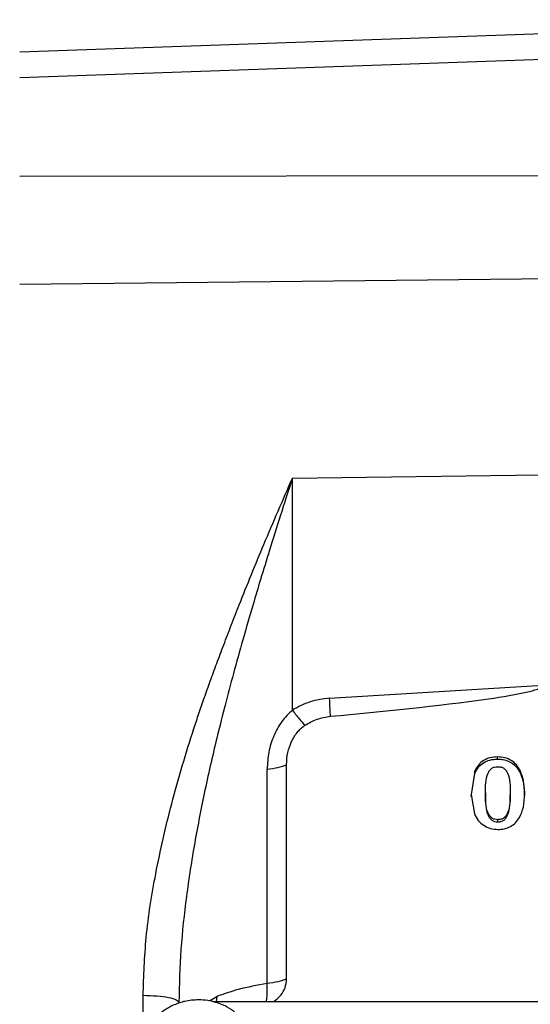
# Model space of a CAD drawing. Header units: inches. Extents: x 0.6 to 16.3, y 0.2 to 11.5.
# Tile 5 of 17: x 3.3 to 4.4, y 6.8 to 8.9. Entities that reach past the tile are written whole.
import ezdxf

# ---------------------------------------------------------------- set-up
doc = ezdxf.new("R2010")
doc.units = ezdxf.units.IN
doc.header["$MEASUREMENT"] = 0
doc.styles.add('SLDTEXTSTYLE0', font='TXT', dxfattribs={"width": 0.75})
doc.dimstyles.new('SLDDIMSTYLE0', dxfattribs={"dimtxt": 0.137795, "dimasz": 0.14, "dimexe": 0, "dimexo": 0.0625, "dimgap": 0.034449, "dimtad": 0, "dimdec": 1, "dimlfac": 1.5, "dimrnd": 1e-09, "dimzin": 12, "dimdsep": 46, "dimtxsty": 'SLDTEXTSTYLE0', "dimblk1": 'CLOSED', "dimblk2": 'CLOSED', "dimsah": 1, "dimcen": 0.09, "dimadec": 0, "dimazin": 3, "dimtfac": 1, "dimtdec": 1, "dimtofl": 0, "dimtmove": 0, "dimatfit": 3, "dimldrblk": 'CLOSED', "dimfxl": 0, "dimfrac": 2, "dimtolj": 1, "dimtzin": 12, "dimarcsym": 0})

# ---------------------------------------------------------------- blocks, each defined once
blk = doc.blocks.new('_Closed')
at = {"color": 0, "linetype": 'ByBlock', "lineweight": -2}
for p, q in [((-1, 0.166667), (0, 0)), ((-1, 0.166667), (-1, -0.166667)), ((0, 0), (-1, -0.166667)), ((0, 0), (-1, 0))]:
    blk.add_line(p, q, dxfattribs=at)
blk = doc.blocks.new('_D_9')
at = {"color": 7, "linetype": 'Continuous', "lineweight": 0}
for p, q in [((2.653, 10.2858), (2.611, 10.2858)), ((2.611, 10.2858), (2.611, 10.067)), ((2.9584, 10.2858), (3.0004, 10.2858)), ((3.0004, 10.2858), (3.0004, 10.067)), ((1.3941, 7.5047), (1.3941, 10.1267)), ((4.8494, 9.9728), (4.8494, 10.1267)), ((1.3941, 10.0873), (2.4902, 10.0873)), ((4.8494, 10.0873), (3.1212, 10.0873)), ((2.611, 10.067), (2.653, 10.067)), ((3.0004, 10.067), (2.9584, 10.067))]:
    blk.add_line(p, q, dxfattribs=at)
at = {"color": 7, "linetype": 'Continuous', "lineweight": 18, "xscale": 0.14, "yscale": 0.14, "rotation": 180.0000000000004}
blk.add_blockref('_Closed', (1.3941, 10.0873), dxfattribs=at)
at = {"color": 7, "linetype": 'Continuous', "lineweight": 18, "xscale": 0.14, "yscale": 0.14}
blk.add_blockref('_Closed', (4.8494, 10.0873), dxfattribs=at)
at = {"color": 7, "linetype": 'Continuous', "lineweight": 18, "char_height": 0.1378, "attachment_point": 1, "style": 'SLDTEXTSTYLE0'}
for s, insert in [('132', (2.653, 10.2447)), ('5.2', (2.6784, 10.0385))]:
    blk.add_mtext(s, dxfattribs=dict(at, insert=insert))

msp = doc.modelspace()

# ---------------------------------------------------------------- linework, layer by layer
at = {"color": 7, "linetype": 'Continuous', "lineweight": 25}
for p, q in [((4.8494, 8.8638), (3.3397, 8.8108)), ((4.8494, 8.8084), (3.3397, 8.7556)), ((4.8494, 8.5447), (3.3397, 8.5429)), ((4.8494, 8.3254), (3.3397, 8.3095)), ((3.9272, 7.8922), (4.461, 7.8988)), ((3.9272, 7.3917), (3.9272, 7.8922)), ((4.0071, 7.4173), (4.4676, 7.4455)), ((4.369, 7.2859), (4.369, 7.2907)), ((3.8727, 6.8021), (3.8727, 7.2643)), ((3.9146, 6.8116), (3.9146, 7.2738)), ((4.3199, 7.2599), (4.3125, 7.2099)), ((4.3125, 7.2051), (4.3199, 7.2552)), ((4.3199, 7.2552), (4.3199, 7.2599)), ((4.4184, 7.2555), (4.4184, 7.2603)), ((4.3125, 7.2099), (4.3193, 7.168)), ((4.3432, 7.2129), (4.3432, 7.2081)), ((4.3963, 7.2137), (4.3963, 7.2089)), ((4.3697, 7.1505), (4.3697, 7.1553)), ((5.9429, 6.7628), (3.7558, 6.7628))]:
    msp.add_line(p, q, dxfattribs=at)
at = {"color": 8, "linetype": 'Continuous', "lineweight": 25}
for p, q in [((3.6055, 6.7245), (3.6055, 6.7766)), ((3.7483, 6.7645), (3.7641, 6.7738)), ((3.7641, 6.7738), (3.7628, 6.7628))]:
    msp.add_line(p, q, dxfattribs=at)
at = {"color": 7, "linetype": 'Continuous', "lineweight": 25}
for points, knots in [([(3.6055, 6.7766), (3.607, 6.8181), (3.61, 6.9056), (3.6322, 7.0438), (3.6668, 7.1948), (3.7008, 7.3093), (3.7259, 7.3849), (3.7376, 7.419), (3.7505, 7.4551), (3.7644, 7.4932), (3.7795, 7.5333), (3.7956, 7.5754), (3.8241, 7.648), (3.8677, 7.7551), (3.9066, 7.8447), (3.9272, 7.8922)], [0, 0, 0, 0, 0.106746, 0.224896, 0.355323, 0.498693, 0.527251, 0.557806, 0.590361, 0.62492, 0.661487, 0.700065, 0.740657, 0.862677, 1, 1, 1, 1]), ([(3.9272, 7.8922), (3.9184, 7.8648), (3.9019, 7.8134), (3.8789, 7.7403), (3.8595, 7.6769), (3.8402, 7.6123), (3.8206, 7.5448), (3.8005, 7.4722), (3.7824, 7.4039), (3.7614, 7.3203), (3.7387, 7.2215), (3.7159, 7.1053), (3.6982, 6.9906), (3.6855, 6.8756), (3.6836, 6.7993), (3.6827, 6.7611)], [0, 0, 0, 0, 0.077241, 0.14502, 0.203338, 0.252194, 0.321591, 0.38669, 0.447492, 0.503999, 0.608185, 0.706668, 0.80564, 0.902859, 1, 1, 1, 1]), ([(4.0091, 7.3783), (4.1229, 7.3891), (4.2665, 7.4027), (4.4168, 7.4262), (4.4552, 7.4366), (4.4648, 7.4414), (4.4669, 7.4436), (4.4675, 7.4448), (4.4675, 7.4453), (4.4676, 7.4455)], [0, 0, 0, 0, 0.73527, 0.927818, 0.977745, 0.991719, 0.996359, 0.998259, 1, 1, 1, 1]), ([(4.0071, 7.4173), (3.9929, 7.4155), (3.9645, 7.4119), (3.9396, 7.3984), (3.9272, 7.3917)], [0, 0, 0, 0, 0.500024, 1, 1, 1, 1]), ([(3.9272, 7.3917), (3.9192, 7.3838), (3.9026, 7.3676), (3.886, 7.336), (3.8748, 7.3009), (3.8734, 7.2766), (3.8727, 7.2643)], [0, 0, 0, 0, 0.231235, 0.47735, 0.734686, 1, 1, 1, 1]), ([(3.9272, 7.3917), (3.9322, 7.3849), (3.9423, 7.3713), (3.9504, 7.3632), (3.9544, 7.3591)], [0, 0, 0, 0, 0.500116, 1, 1, 1, 1]), ([(3.9544, 7.3591), (3.9628, 7.364), (3.9797, 7.3737), (3.9993, 7.3768), (4.0091, 7.3783)], [0, 0, 0, 0, 0.499962, 1, 1, 1, 1]), ([(3.9146, 7.2738), (3.9151, 7.2826), (3.916, 7.2997), (3.9243, 7.3234), (3.9347, 7.3408), (3.944, 7.3508), (3.9494, 7.3555), (3.9523, 7.3577), (3.9538, 7.3588), (3.9542, 7.3591), (3.9544, 7.3591)], [0, 0, 0, 0, 0.272222, 0.530397, 0.77184, 0.886373, 0.943225, 0.985855, 0.995024, 1, 1, 1, 1]), ([(4.369, 7.2907), (4.3635, 7.2904), (4.353, 7.2898), (4.3386, 7.2835), (4.3269, 7.2734), (4.3223, 7.2646), (4.3199, 7.2599)], [0, 0, 0, 0, 0.259733, 0.500065, 0.740209, 1, 1, 1, 1]), ([(4.3199, 7.2552), (4.3223, 7.2598), (4.3269, 7.2687), (4.3386, 7.2787), (4.353, 7.285), (4.3635, 7.2856), (4.369, 7.2859)], [0, 0, 0, 0, 0.259903, 0.500082, 0.740157, 1, 1, 1, 1]), ([(4.4184, 7.2603), (4.4158, 7.2649), (4.4109, 7.2736), (4.3991, 7.2835), (4.3849, 7.2897), (4.3744, 7.2904), (4.369, 7.2907)], [0, 0, 0, 0, 0.262944, 0.502785, 0.74319, 1, 1, 1, 1]), ([(4.369, 7.2859), (4.3731, 7.2858), (4.3811, 7.2854), (4.3946, 7.2812), (4.4088, 7.2719), (4.4151, 7.2611), (4.4184, 7.2555)], [0, 0, 0, 0, 0.195927, 0.37919, 0.675676, 1, 1, 1, 1]), ([(3.8727, 7.2643), (3.8808, 7.2653), (3.8969, 7.2673), (3.9087, 7.2717), (3.9146, 7.2738)], [0, 0, 0, 0, 0.4999987, 1, 1, 1, 1]), ([(4.3432, 7.2129), (4.3431, 7.2276), (4.3431, 7.2447), (4.3519, 7.2618), (4.3566, 7.2664), (4.3627, 7.2692), (4.3671, 7.2695), (4.3694, 7.2696)], [0, 0, 0, 0, 0.630876, 0.731076, 0.819834, 0.906222, 1, 1, 1, 1]), ([(4.3694, 7.2696), (4.3718, 7.2695), (4.3764, 7.2692), (4.3826, 7.2664), (4.3874, 7.2617), (4.3966, 7.2451), (4.3964, 7.2282), (4.3963, 7.2137)], [0, 0, 0, 0, 0.098583, 0.187372, 0.27575, 0.378891, 1, 1, 1, 1]), ([(4.427, 7.2117), (4.4268, 7.2211), (4.4266, 7.2377), (4.4209, 7.2535), (4.4184, 7.2603)], [0, 0, 0, 0, 0.564535, 1, 1, 1, 1]), ([(4.4184, 7.2555), (4.4209, 7.2487), (4.4266, 7.2329), (4.4268, 7.2163), (4.427, 7.2069)], [0, 0, 0, 0, 0.435601, 1, 1, 1, 1]), ([(4.3697, 7.1553), (4.3673, 7.1554), (4.3629, 7.1557), (4.3568, 7.1586), (4.3521, 7.1634), (4.3429, 7.1806), (4.343, 7.1979), (4.3432, 7.2129)], [0, 0, 0, 0, 0.093757, 0.1799272, 0.2682147, 0.3714343, 1, 1, 1, 1]), ([(4.3432, 7.2081), (4.343, 7.1932), (4.3429, 7.1758), (4.3521, 7.1586), (4.3568, 7.1539), (4.3629, 7.1509), (4.3673, 7.1507), (4.3697, 7.1505)], [0, 0, 0, 0, 0.628557, 0.731666, 0.82006, 0.906245, 1, 1, 1, 1]), ([(4.3963, 7.2137), (4.3965, 7.1987), (4.3967, 7.1812), (4.3877, 7.1638), (4.3829, 7.1588), (4.3767, 7.1557), (4.3721, 7.1554), (4.3697, 7.1553)], [0, 0, 0, 0, 0.624426, 0.728797, 0.817035, 0.904355, 1, 1, 1, 1]), ([(4.3697, 7.1505), (4.3721, 7.1507), (4.3767, 7.151), (4.3829, 7.154), (4.3877, 7.159), (4.3967, 7.1764), (4.3965, 7.1939), (4.3963, 7.2089)], [0, 0, 0, 0, 0.095519, 0.182966, 0.271107, 0.375577, 1, 1, 1, 1]), ([(4.4165, 7.1598), (4.4197, 7.1671), (4.4269, 7.1837), (4.4269, 7.2017), (4.427, 7.2117)], [0, 0, 0, 0, 0.444403, 1, 1, 1, 1]), ([(4.3193, 7.168), (4.3218, 7.1631), (4.3267, 7.1535), (4.3389, 7.1427), (4.3536, 7.1354), (4.3645, 7.1346), (4.3699, 7.1342)], [0, 0, 0, 0, 0.261751, 0.510701, 0.753859, 1, 1, 1, 1]), ([(4.3699, 7.1342), (4.3747, 7.1345), (4.3841, 7.1351), (4.3971, 7.1404), (4.4085, 7.1485), (4.4138, 7.156), (4.4165, 7.1598)], [0, 0, 0, 0, 0.250944, 0.495298, 0.741992, 1, 1, 1, 1]), ([(3.8727, 6.8021), (3.8513, 6.7981), (3.8115, 6.7908), (3.7791, 6.7792), (3.7641, 6.7738)], [0, 0, 0, 0, 0.537623, 1, 1, 1, 1]), ([(3.8709, 6.7628), (3.871, 6.7631), (3.8718, 6.7658), (3.8726, 6.774), (3.8733, 6.7867), (3.8729, 6.797), (3.8727, 6.8021)], [0, 0, 0, 0, 0.0313, 0.354056, 0.677156, 1, 1, 1, 1]), ([(3.8855, 6.7628), (3.8862, 6.7632), (3.8927, 6.7665), (3.9026, 6.7762), (3.9127, 6.7927), (3.914, 6.8053), (3.9146, 6.8116)], [0, 0, 0, 0, 0.037043, 0.356187, 0.674782, 1, 1, 1, 1]), ([(3.6055, 6.7766), (3.6157, 6.7763), (3.6361, 6.7757), (3.6616, 6.7721), (3.6791, 6.7671), (3.6815, 6.7631), (3.6827, 6.7611)], [0, 0, 0, 0, 0.250161, 0.5, 0.749839, 1, 1, 1, 1]), ([(3.7247, 6.7669), (3.7149, 6.7662), (3.7011, 6.7654), (3.6816, 6.7598), (3.6657, 6.7532), (3.6482, 6.7425), (3.632, 6.7282), (3.618, 6.7103), (3.6077, 6.6892), (3.6022, 6.6708), (3.6022, 6.6597), (3.6022, 6.6567)], [0, 0, 0, 0, 0.158631, 0.222132, 0.327655, 0.437699, 0.556421, 0.681591, 0.812817, 0.950271, 1, 1, 1, 1]), ([(3.8041, 6.7388), (3.8016, 6.741), (3.7935, 6.748), (3.779, 6.7554), (3.7618, 6.7618), (3.7443, 6.766), (3.7316, 6.7665), (3.7247, 6.7669)], [0, 0, 0, 0, 0.118049, 0.37838, 0.56115, 0.761614, 1, 1, 1, 1])]:
    msp.add_open_spline(points, degree=3, knots=knots, dxfattribs=at)
for points in [[(4.0091, 7.3783), (4.0089, 7.3835), (4.0084, 7.3939), (4.0076, 7.4095), (4.0071, 7.4173)], [(3.9146, 6.8116), (3.9087, 6.8094), (3.8969, 6.8051), (3.8808, 6.8031), (3.8727, 6.8021)]]:
    msp.add_open_spline(points, degree=3, dxfattribs=at)

# ---------------------------------------------------------------- dimensions: what is measured, and where the dimension line sits
at = {"color": 7, "linetype": 'Continuous', "lineweight": 18}
dim = msp.add_linear_dim(base=(4.8494, 10.0873), p1=(1.3941, 7.4653), p2=(4.8494, 9.9335), dimstyle='SLDDIMSTYLE0', dxfattribs=at)
dim.commit()
dim.dimension.update_dxf_attribs({"geometry": '_D_9', "text_midpoint": (2.8057, 10.0873), "dimtype": 160})

doc.saveas('drawing.dxf')
